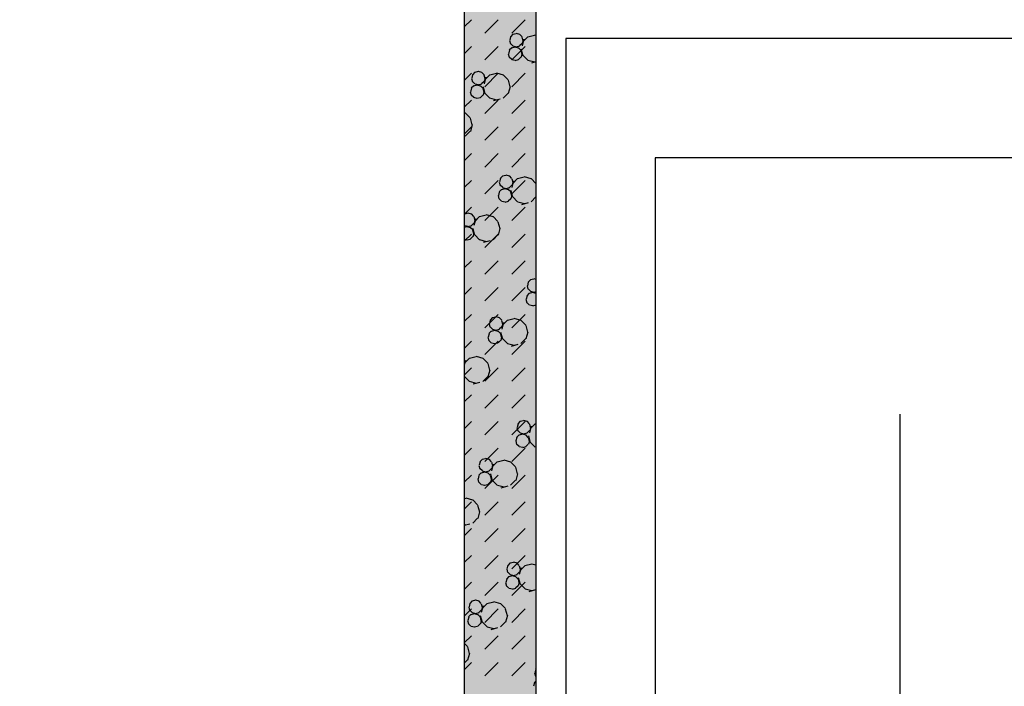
# Model space of a CAD drawing. Header units: millimetres. Extents: x 226749 to 325316, y -44191 to 40236.
# Tile 19 of 164: x 267328 to 270628, y -37903 to -35667. Entities that reach past the tile are written whole.
import ezdxf

# ---------------------------------------------------------------- set-up
doc = ezdxf.new("R2010")
doc.units = ezdxf.units.MM
doc.header["$LTSCALE"] = 100

msp = doc.modelspace()

# ---------------------------------------------------------------- hatches: boundary and pattern name
h = msp.add_hatch()
h.set_pattern_fill('DASH', color=256, scale=20, angle=45)
h.set_pattern_definition([(45, (312278.43, 34080), (0, 89.80256), [63.5, -63.5])])
h.paths.add_polyline_path([(272558.43, -35580), (272558.43, -38580), (271928.43, -38580), (271928.43, -38820), (273278.43, -38820), (273278.43, -38580), (272798.43, -38580), (272798.43, -35580), (275398.43, -35580), (275398.43, -38580), (274978.43, -38580), (274978.43, -38820), (276578.43, -38820), (276578.43, -38580), (275638.43, -38580), (275638.43, -35580), (278398.43, -35580), (278398.43, -38580), (277878.43, -38580), (277878.43, -38820), (278638.43, -38820), (278638.43, -34470), (278398.43, -34470), (278398.43, -35340), (274733.43, -35340), (274733.43, -31500), (274883.43, -31500), (274883.43, -31260), (274383.43, -31260), (274383.43, -31500), (274613.43, -31500), (274613.43, -33000), (274513.43, -33000), (274513.43, -33120), (274613.43, -33120), (274613.43, -35340), (273313.43, -35340), (273313.43, -35265), (273193.43, -35265), (273193.43, -35340), (271898.43, -35340), (271898.43, -34290), (273193.43, -34290), (273193.43, -34365), (273313.43, -34365), (273313.43, -34095), (273193.43, -34095), (273193.43, -34170), (271898.43, -34170), (271898.43, -33120), (273193.43, -33120), (273193.43, -33195), (273313.43, -33195), (273313.43, -33120), (273508.43, -33120), (273508.43, -33000), (271898.43, -33000), (271898.43, -31500), (273383.43, -31500), (273383.43, -31260), (270163.43, -31260), (270163.43, -31500), (271778.43, -31500), (271778.43, -33000), (270208.43, -33000), (270208.43, -33120), (271778.43, -33120), (271778.43, -34170), (270358.43, -34170), (270358.43, -34365), (270478.43, -34365), (270478.43, -34290), (271778.43, -34290), (271778.43, -35340), (270478.43, -35340), (270478.43, -35265), (270358.43, -35265), (270358.43, -35340), (269058.43, -35340), (269058.43, -33120), (269208.43, -33120), (269208.43, -33000), (269058.43, -33000), (269058.43, -31500), (269163.43, -31500), (269163.43, -31260), (264078.43, -31260), (264078.43, -38820), (265978.43, -38820), (265978.43, -38580), (264318.43, -38580), (264318.43, -31500), (268818.43, -31500), (268818.43, -38580), (268478.43, -38580), (268478.43, -38820), (270628.43, -38820), (270628.43, -38580), (269058.43, -38580), (269058.43, -35580)])
h.paths.add_polyline_path([(278398.43, -31500), (278398.43, -32370), (278638.43, -32370), (278638.43, -31260), (278283.43, -31260), (278283.43, -31500)])
h = msp.add_hatch()
h.set_pattern_fill('BET_KOM', color=256, scale=15, angle=135, pattern_type=2)
h.set_pattern_definition([(135, (-1982200.04, 658671.7), (-127.27922, -127.27922), [23.2935, -288.4755]), (165, (-1982216.51, 658688.18), (-127.279202, -127.27915), [23.2935, -336.7065]), (195, (-1982239.01, 658694.205), (-127.2791504, -127.2792018), [23.2935, -600.2445]), (225, (-1982261.5, 658688.18), (220.453974, -220.453974), [23.2935, -156.7065]), (285, (-1982200.04, 658671.7), (127.27915, 127.279202), [23.2935, -336.7065]), (255, (-1982194.01, 658649.2), (127.2792018, 127.2791504), [23.2935, -600.2445]), (225, (-1982200.04, 658626.7), (220.453974, -220.453974), [23.2935, -156.7065]), (195, (-1982216.51, 658610.235), (127.2791504, 127.2792018), [23.2935, -600.243]), (255, (-1982277.98, 658671.7), (127.2792018, 127.2791504), [23.2935, -600.243]), (165, (-1982239.01, 658604.2), (127.279202, 127.27915), [23.2935, -336.7065]), (285, (-1982284.01, 658649.2), (-127.27915, -127.279202), [23.2935, -336.7065]), (135, (-1982261.51, 658610.23), (-127.27922, -127.27922), [23.2935, -288.4755]), (135, (-1982280.7, 658688.74), (-127.27922, -127.27922), [11.6475, -300.1215]), (165, (-1982288.94, 658696.97), (-127.279202, -127.27915), [11.6475, -348.3525]), (285, (-1982280.7, 658688.74), (127.27915, 127.279202), [11.6475, -348.3525]), (195, (-1982300.19, 658699.99), (-127.2791504, -127.2792018), [11.6475, -611.8905]), (255, (-1982277.69, 658677.49), (127.2792018, 127.2791504), [11.6475, -611.8905]), (225, (-1982311.44, 658696.97), (220.453974, -220.453974), [11.6475, -168.3525]), (225, (-1982280.7, 658666.24), (220.453974, -220.453974), [11.6475, -168.3525]), (255, (-1982319.675, 658688.74), (127.2792018, 127.2791504), [11.6475, -611.8905]), (195, (-1982288.94, 658658), (127.2791504, 127.2792018), [11.6475, -611.8905]), (285, (-1982322.69, 658677.49), (-127.27915, -127.279202), [11.6475, -348.3525]), (165, (-1982300.19, 658654.99), (127.279202, 127.27915), [11.6475, -348.3525]), (135, (-1982311.44, 658658), (-127.27922, -127.27922), [11.6475, -300.1215]), (135, (-1982284.69, 658643.23), (-127.27922, -127.27922), [11.6475, -300.1215]), (135, (-1982315.42, 658612.5), (-127.27922, -127.27922), [11.6475, -300.1215]), (165, (-1982292.92, 658651.47), (-127.279202, -127.27915), [11.6475, -348.3525]), (195, (-1982304.17, 658654.48), (-127.2791504, -127.2792018), [11.6475, -611.8905]), (225, (-1982315.42, 658651.47), (220.453974, -220.453974), [11.6475, -168.3525]), (225, (-1982284.7, 658620.73), (220.453974, -220.453974), [11.6475, -168.3525]), (255, (-1982323.66, 658643.23), (127.2792018, 127.2791504), [11.6475, -611.8905]), (285, (-1982326.67, 658631.98), (-127.27915, -127.279202), [11.6475, -348.3525]), (285, (-1982284.69, 658643.23), (127.27915, 127.279202), [11.6475, -348.3525]), (255, (-1982281.67, 658631.98), (127.2792018, 127.2791504), [11.6475, -611.8905]), (195, (-1982292.92, 658612.495), (127.2791504, 127.2792018), [11.6475, -611.8905]), (165, (-1982304.17, 658609.48), (127.279202, 127.27915), [11.6475, -348.3525])])
h.paths.add_polyline_path([(269058.43, -35340), (269058.43, -33120), (269208.43, -33120), (269208.43, -33000), (269058.43, -33000), (269058.43, -31500), (269163.43, -31500), (269163.43, -31260), (264078.43, -31260), (264078.43, -38820), (265978.43, -38820), (265978.43, -38580), (264318.43, -38580), (264318.43, -31500), (268818.43, -31500), (268818.43, -38580), (268478.43, -38580), (268478.43, -38820), (270628.43, -38820), (270628.43, -38580), (269058.43, -38580), (269058.43, -35580), (272558.43, -35580), (272558.43, -38580), (271928.43, -38580), (271928.43, -38820), (273278.43, -38820), (273278.43, -38580), (272798.43, -38580), (272798.43, -35580), (275398.43, -35580), (275398.43, -38580), (274978.43, -38580), (274978.43, -38820), (276578.43, -38820), (276578.43, -38580), (275638.43, -38580), (275638.43, -35580), (278398.43, -35580), (278398.43, -38580), (277878.43, -38580), (277878.43, -38820), (278638.43, -38820), (278638.43, -34470), (278398.43, -34470), (278398.43, -35340), (274733.43, -35340), (274733.43, -31500), (274883.43, -31500), (274883.43, -31260), (274383.43, -31260), (274383.43, -31500), (274613.43, -31500), (274613.43, -33000), (274513.43, -33000), (274513.43, -33120), (274613.43, -33120), (274613.43, -35340), (273313.43, -35340), (273313.43, -35265), (273193.43, -35265), (273193.43, -35340), (271898.43, -35340), (271898.43, -34290), (273193.43, -34290), (273193.43, -34365), (273313.43, -34365), (273313.43, -34095), (273193.43, -34095), (273193.43, -34170), (271898.43, -34170), (271898.43, -33120), (273193.43, -33120), (273193.43, -33195), (273313.43, -33195), (273313.43, -33120), (273508.43, -33120), (273508.43, -33000), (271898.43, -33000), (271898.43, -31500), (273383.43, -31500), (273383.43, -31260), (270163.43, -31260), (270163.43, -31500), (271778.43, -31500), (271778.43, -33000), (270208.43, -33000), (270208.43, -33120), (271778.43, -33120), (271778.43, -34170), (270358.43, -34170), (270358.43, -34365), (270478.43, -34365), (270478.43, -34290), (271778.43, -34290), (271778.43, -35340), (270478.43, -35340), (270478.43, -35265), (270358.43, -35265), (270358.43, -35340)])
h.paths.add_polyline_path([(278638.43, -31260), (278283.43, -31260), (278283.43, -31500), (278398.43, -31500), (278398.43, -32370), (278638.43, -32370)])

# ---------------------------------------------------------------- linework, layer by layer
for p, q in [((268818.43, -31500), (268818.43, -38580)), ((268818.43, -31500), (268818.43, -38580)), ((269058.43, -35580), (269058.43, -38580)), ((269058.43, -35580), (269058.43, -38580)), ((268818.43, -35691.7), (268842.6, -35667.53)), ((268887.5, -35712.43), (268932.4, -35667.53)), ((268977.3, -35712.43), (269022.21, -35667.53)), ((268969.81, -35736.73), (268972.83, -35747.98)), ((268973.74, -35725.2), (268970.72, -35736.45)), ((268981.27, -35716.32), (268973.04, -35724.55)), ((268992.31, -35714.23), (268981.06, -35717.24)), ((269004.47, -35716.96), (268993.22, -35713.95)), ((269012.01, -35724.55), (269003.77, -35716.31)), ((269011.8, -35725.48), (269014.81, -35736.73)), ((269018.02, -35732.55), (269011.99, -35755.05)), ((269015.72, -35736.45), (269012.71, -35747.7)), ((269031.2, -35725.11), (269014.73, -35741.58)), ((269053.49, -35720.01), (269030.99, -35726.04)), ((269058.43, -35720.81), (269054.4, -35719.73)), ((273148.43, -35730), (269158.43, -35730)), ((269158.43, -35730), (269158.43, -38580)), ((273148.43, -35730), (269158.43, -35730)), ((269158.43, -35730), (269158.43, -38580)), ((268818.43, -35781.5), (268842.6, -35757.34)), ((268887.5, -35802.24), (268932.4, -35757.34)), ((268969.75, -35770.7), (268966.74, -35781.95)), ((268977.29, -35761.82), (268969.06, -35770.06)), ((268981.27, -35755.29), (268973.04, -35747.05)), ((268988.33, -35759.73), (268977.08, -35762.75)), ((268977.3, -35802.24), (269022.21, -35757.34)), ((268993.22, -35758.95), (268981.97, -35755.93)), ((269000.49, -35762.47), (268989.24, -35759.45)), ((269003.56, -35756.21), (268992.31, -35759.23)), ((269008.03, -35770.06), (268999.79, -35761.82)), ((269012.01, -35747.05), (269003.77, -35755.29)), ((269007.82, -35770.99), (269010.83, -35782.24)), ((269008.49, -35765.01), (269014.52, -35787.51)), ((268965.83, -35782.23), (268968.85, -35793.49)), ((268977.29, -35800.79), (268969.06, -35792.56)), ((268989.24, -35804.45), (268977.99, -35801.44)), ((268999.58, -35801.72), (268988.33, -35804.73)), ((269008.03, -35792.56), (268999.79, -35800.79)), ((269011.74, -35781.95), (269008.73, -35793.2)), ((269031.2, -35803.05), (269014.73, -35786.58)), ((269054.4, -35809.73), (269031.9, -35803.7)), ((269058.43, -35808.68), (269043.81, -35812.6)), ((268818.43, -35871.31), (268842.6, -35847.14)), ((268842.53, -35864.01), (268845.55, -35875.26)), ((268846.46, -35852.48), (268843.44, -35863.73)), ((268853.99, -35843.59), (268845.76, -35851.83)), ((268865.03, -35841.51), (268853.78, -35844.52)), ((268877.19, -35844.24), (268865.94, -35841.23)), ((268884.73, -35851.83), (268876.49, -35843.59)), ((268884.52, -35852.76), (268887.53, -35864.01)), ((268890.74, -35859.83), (268884.71, -35882.33)), ((268888.44, -35863.73), (268885.43, -35874.98)), ((268903.92, -35852.39), (268887.45, -35868.86)), ((268887.5, -35892.04), (268932.4, -35847.14)), ((268926.21, -35847.29), (268903.71, -35853.32)), ((268949.62, -35853.04), (268927.12, -35847.01)), ((268965.39, -35868.86), (268948.92, -35852.39)), ((268965.18, -35869.79), (268971.21, -35892.29)), ((268977.3, -35892.04), (269022.21, -35847.14)), ((268842.48, -35897.98), (268839.46, -35909.23)), ((268850.01, -35889.1), (268841.78, -35897.34)), ((268853.99, -35882.57), (268845.76, -35874.33)), ((268861.05, -35887.01), (268849.8, -35890.03)), ((268865.94, -35886.23), (268854.69, -35883.21)), ((268873.21, -35889.75), (268861.96, -35886.73)), ((268876.28, -35883.49), (268865.03, -35886.51)), ((268880.75, -35897.34), (268872.51, -35889.1)), ((268884.73, -35874.33), (268876.49, -35882.57)), ((268880.54, -35898.26), (268883.55, -35909.52)), ((268881.21, -35892.29), (268887.24, -35914.79)), ((268972.12, -35892.01), (268966.09, -35914.51)), ((268818.43, -35961.11), (268842.6, -35936.94)), ((268838.55, -35909.51), (268841.57, -35920.76)), ((268850.01, -35928.07), (268841.78, -35919.84)), ((268861.96, -35931.73), (268850.71, -35928.72)), ((268872.3, -35929), (268861.05, -35932.01)), ((268880.75, -35919.84), (268872.51, -35928.07)), ((268884.46, -35909.23), (268881.45, -35920.48)), ((268903.92, -35930.33), (268887.45, -35913.86)), ((268887.5, -35981.84), (268932.4, -35936.94)), ((268927.12, -35937.01), (268904.62, -35930.98)), ((268939.03, -35933.85), (268916.53, -35939.88)), ((268965.39, -35913.86), (268948.92, -35930.33)), ((268977.3, -35981.84), (269022.21, -35936.94)), ((268822.34, -35980.32), (268818.43, -35979.27)), ((268838.11, -35996.14), (268821.64, -35979.67)), ((268837.9, -35997.07), (268843.93, -36019.57)), ((268818.43, -36050.91), (268842.6, -36026.74)), ((268844.84, -36019.29), (268838.81, -36041.79)), ((268887.5, -36071.64), (268932.4, -36026.74)), ((268977.3, -36071.64), (269022.21, -36026.74)), ((268838.11, -36041.14), (268821.64, -36057.61)), ((268818.43, -36140.71), (268842.6, -36116.55)), ((268887.5, -36161.45), (268932.4, -36116.55)), ((268977.3, -36161.45), (269022.21, -36116.55)), ((272848.43, -36130), (269458.43, -36130)), ((269458.43, -36130), (269458.43, -38580)), ((272848.43, -36130), (269458.43, -36130)), ((269458.43, -36130), (269458.43, -38580)), ((268939.63, -36200.21), (268936.62, -36211.46)), ((268947.17, -36191.33), (268938.93, -36199.56)), ((268958.21, -36189.24), (268946.96, -36192.26)), ((268970.37, -36191.97), (268959.12, -36188.96)), ((268977.9, -36199.56), (268969.67, -36191.33)), ((268977.69, -36200.49), (268980.71, -36211.74)), ((268997.1, -36200.12), (268980.63, -36216.59)), ((269019.38, -36195.02), (268996.88, -36201.05)), ((269042.79, -36200.77), (269020.29, -36194.74)), ((269058.43, -36216.46), (269042.1, -36200.12)), ((268818.43, -36230.52), (268842.6, -36206.35)), ((268887.5, -36251.25), (268932.4, -36206.35)), ((268935.71, -36211.74), (268938.72, -36222.99)), ((268947.17, -36230.3), (268938.93, -36222.06)), ((268954.23, -36234.75), (268942.98, -36237.76)), ((268959.12, -36233.96), (268947.87, -36230.95)), ((268966.39, -36237.48), (268955.14, -36234.47)), ((268969.46, -36231.23), (268958.21, -36234.24)), ((268977.9, -36222.06), (268969.67, -36230.3)), ((268977.3, -36251.25), (269022.21, -36206.35)), ((268983.92, -36207.56), (268977.89, -36230.06)), ((268981.62, -36211.46), (268978.6, -36222.71)), ((269058.36, -36217.52), (269058.43, -36217.8)), ((268931.73, -36257.25), (268934.74, -36268.5)), ((268935.65, -36245.72), (268932.64, -36256.97)), ((268943.19, -36236.83), (268934.95, -36245.07)), ((268943.19, -36275.81), (268934.95, -36267.57)), ((268973.92, -36245.07), (268965.69, -36236.83)), ((268973.92, -36267.57), (268965.69, -36275.81)), ((268973.71, -36246), (268976.73, -36257.25)), ((268974.39, -36240.02), (268980.42, -36262.52)), ((268977.64, -36256.97), (268974.62, -36268.22)), ((268997.1, -36278.07), (268980.63, -36261.59)), ((269058.43, -36261.73), (269042.1, -36278.07)), ((268818.43, -36320.32), (268842.6, -36296.15)), ((268887.5, -36341.05), (268932.4, -36296.15)), ((268955.14, -36279.47), (268943.89, -36276.45)), ((268965.48, -36276.73), (268954.23, -36279.75)), ((268977.3, -36341.05), (269022.21, -36296.15)), ((269020.3, -36284.74), (268997.8, -36278.71)), ((269032.2, -36281.59), (269009.7, -36287.62)), ((268819.89, -36318.61), (268818.43, -36320.06)), ((268830.93, -36316.52), (268819.68, -36319.53)), ((268843.09, -36319.25), (268831.84, -36316.24)), ((268850.63, -36326.84), (268842.39, -36318.61)), ((268850.41, -36327.77), (268853.43, -36339.02)), ((268869.82, -36327.4), (268853.35, -36343.87)), ((268892.11, -36322.3), (268869.61, -36328.33)), ((268915.52, -36328.05), (268893.02, -36322.02)), ((268931.29, -36343.87), (268914.82, -36327.4)), ((268819.89, -36357.58), (268818.43, -36356.12)), ((268826.95, -36362.03), (268818.43, -36364.31)), ((268831.84, -36361.24), (268820.59, -36358.23)), ((268839.11, -36364.76), (268827.86, -36361.75)), ((268842.18, -36358.51), (268830.93, -36361.52)), ((268846.65, -36372.35), (268838.41, -36364.11)), ((268850.63, -36349.34), (268842.39, -36357.58)), ((268856.64, -36334.84), (268850.61, -36357.34)), ((268854.34, -36338.74), (268851.32, -36349.99)), ((268931.08, -36344.8), (268937.11, -36367.3)), ((268818.43, -36410.12), (268842.6, -36385.95)), ((268846.64, -36394.85), (268838.41, -36403.09)), ((268846.43, -36373.28), (268849.45, -36384.53)), ((268847.11, -36367.3), (268853.14, -36389.8)), ((268850.36, -36384.25), (268847.34, -36395.5)), ((268869.82, -36405.34), (268853.35, -36388.87)), ((268887.5, -36430.85), (268932.4, -36385.95)), ((268931.29, -36388.87), (268914.82, -36405.34)), ((268938.02, -36367.02), (268931.99, -36389.52)), ((268977.3, -36430.85), (269022.21, -36385.95)), ((268827.86, -36406.75), (268818.43, -36404.22)), ((268838.2, -36404.01), (268826.95, -36407.03)), ((268893.02, -36412.02), (268870.52, -36405.99)), ((268904.92, -36408.87), (268882.43, -36414.89)), ((268818.43, -36499.92), (268842.6, -36475.76)), ((268887.5, -36520.66), (268932.4, -36475.76)), ((268977.3, -36520.66), (269022.21, -36475.76)), ((269028.88, -36559.47), (269031.9, -36570.73)), ((269032.81, -36547.94), (269029.79, -36559.19)), ((269040.34, -36539.06), (269032.11, -36547.3)), ((269051.38, -36536.97), (269040.13, -36539.99)), ((269058.43, -36538.34), (269052.29, -36536.69)), ((268818.43, -36589.73), (268842.6, -36565.56)), ((268887.5, -36610.46), (268932.4, -36565.56)), ((268977.3, -36610.46), (269022.21, -36565.56)), ((269028.82, -36593.45), (269025.81, -36604.7)), ((269036.36, -36584.57), (269028.13, -36592.8)), ((269040.34, -36578.03), (269032.11, -36569.8)), ((269047.4, -36582.48), (269036.15, -36585.5)), ((269052.29, -36581.69), (269041.04, -36578.68)), ((269058.43, -36584.91), (269048.31, -36582.2)), ((269058.43, -36580.08), (269051.38, -36581.97)), ((269024.9, -36604.98), (269027.92, -36616.23)), ((269036.36, -36623.54), (269028.13, -36615.3)), ((269048.31, -36627.2), (269037.06, -36624.18)), ((269058.43, -36624.52), (269047.4, -36627.48)), ((268818.43, -36679.53), (268842.6, -36655.36)), ((268887.5, -36700.26), (268932.4, -36655.36)), ((268936.26, -36666.99), (268925.01, -36663.97)), ((268977.3, -36700.26), (269022.21, -36655.36)), ((268901.6, -36686.75), (268904.62, -36698)), ((268905.53, -36675.22), (268902.51, -36686.47)), ((268913.06, -36666.34), (268904.83, -36674.58)), ((268924.1, -36664.25), (268912.85, -36667.27)), ((268943.8, -36674.57), (268935.56, -36666.34)), ((268943.59, -36675.5), (268946.6, -36686.75)), ((268949.81, -36682.57), (268943.78, -36705.07)), ((268947.51, -36686.47), (268944.5, -36697.72)), ((268962.99, -36675.14), (268946.52, -36691.61)), ((268985.28, -36670.03), (268962.78, -36676.06)), ((269008.69, -36675.78), (268986.19, -36669.75)), ((269024.46, -36691.61), (269007.99, -36675.14)), ((269024.25, -36692.53), (269030.28, -36715.03)), ((268901.55, -36720.73), (268898.53, -36731.98)), ((268909.08, -36711.85), (268900.85, -36720.08)), ((268913.06, -36705.31), (268904.83, -36697.07)), ((268920.12, -36709.76), (268908.87, -36712.77)), ((268925.01, -36708.97), (268913.76, -36705.96)), ((268932.28, -36712.49), (268921.03, -36709.48)), ((268935.35, -36706.24), (268924.1, -36709.25)), ((268939.82, -36720.08), (268931.58, -36711.85)), ((268943.8, -36697.08), (268935.56, -36705.31)), ((268939.61, -36721.01), (268942.62, -36732.26)), ((268940.28, -36715.03), (268946.31, -36737.53)), ((269031.19, -36714.75), (269025.16, -36737.25)), ((268818.43, -36769.33), (268842.6, -36745.16)), ((268887.5, -36790.06), (268932.4, -36745.16)), ((268897.62, -36732.26), (268900.64, -36743.51)), ((268909.08, -36750.82), (268900.85, -36742.58)), ((268921.03, -36754.48), (268909.78, -36751.46)), ((268931.37, -36751.74), (268920.12, -36754.76)), ((268939.82, -36742.58), (268931.58, -36750.82)), ((268943.53, -36731.98), (268940.52, -36743.23)), ((268962.99, -36753.08), (268946.52, -36736.61)), ((268986.19, -36759.75), (268963.69, -36753.72)), ((268998.1, -36756.6), (268975.6, -36762.63)), ((268977.3, -36790.06), (269022.21, -36745.16)), ((269024.46, -36736.61), (269007.99, -36753.08)), ((268822.53, -36809.85), (268818.43, -36825.16)), ((268818.43, -36810.7), (268819.32, -36814.03)), ((268820.23, -36813.75), (268818.43, -36820.48)), ((268835.71, -36802.42), (268819.24, -36818.89)), ((268858, -36797.31), (268835.5, -36803.34)), ((268881.41, -36803.06), (268858.91, -36797.03)), ((268897.18, -36818.89), (268880.71, -36802.42)), ((268896.97, -36819.81), (268903, -36842.31)), ((268818.43, -36859.13), (268842.6, -36834.97)), ((268887.5, -36879.87), (268932.4, -36834.97)), ((268903.91, -36842.03), (268897.88, -36864.53)), ((268977.3, -36879.87), (269022.21, -36834.97)), ((268818.43, -36862.57), (268819.03, -36864.81)), ((268835.71, -36880.36), (268819.24, -36863.89)), ((268858.91, -36887.03), (268836.41, -36881)), ((268870.82, -36883.88), (268848.32, -36889.91)), ((268897.18, -36863.89), (268880.71, -36880.36)), ((268818.43, -36948.94), (268842.6, -36924.77)), ((268887.5, -36969.67), (268932.4, -36924.77)), ((268977.3, -36969.67), (269022.21, -36924.77)), ((268818.43, -37038.74), (268842.6, -37014.57)), ((268887.5, -37059.47), (268932.4, -37014.57)), ((268977.3, -37059.47), (269022.21, -37014.57)), ((268998.7, -37022.95), (268995.69, -37034.21)), ((269006.24, -37014.07), (268998, -37022.31)), ((269017.28, -37011.99), (269006.03, -37015)), ((269029.44, -37014.72), (269018.19, -37011.71)), ((269036.98, -37022.31), (269028.74, -37014.07)), ((269036.76, -37023.24), (269039.78, -37034.49)), ((269056.17, -37022.87), (269039.7, -37039.34)), ((269058.43, -37023.13), (269055.96, -37023.8)), ((269002.26, -37059.58), (268994.02, -37067.82)), ((268994.78, -37034.49), (268997.79, -37045.74)), ((269006.24, -37053.04), (268998, -37044.81)), ((269013.3, -37057.49), (269002.05, -37060.51)), ((269018.19, -37056.71), (269006.94, -37053.69)), ((269025.46, -37060.23), (269014.21, -37057.21)), ((269028.53, -37053.97), (269017.28, -37056.99)), ((269032.99, -37067.82), (269024.76, -37059.58)), ((269036.98, -37044.81), (269028.74, -37053.05)), ((269042.99, -37030.3), (269036.96, -37052.8)), ((269040.69, -37034.21), (269037.67, -37045.46)), ((268990.8, -37079.99), (268993.81, -37091.24)), ((268994.72, -37068.46), (268991.71, -37079.71)), ((269002.26, -37098.55), (268994.02, -37090.32)), ((269032.99, -37090.32), (269024.76, -37098.55)), ((269032.78, -37068.74), (269035.8, -37079.99)), ((269033.46, -37062.77), (269039.49, -37085.27)), ((269036.71, -37079.71), (269033.69, -37090.96)), ((269056.17, -37100.81), (269039.7, -37084.34)), ((268818.43, -37128.54), (268842.6, -37104.37)), ((268887.5, -37149.27), (268932.4, -37104.37)), ((268977.3, -37149.27), (269022.21, -37104.37)), ((269014.21, -37102.21), (269002.96, -37099.2)), ((269024.55, -37099.48), (269013.3, -37102.49)), ((269058.43, -37101.88), (269056.87, -37101.46)), ((268871.42, -37150.23), (268868.41, -37161.48)), ((268878.96, -37141.35), (268870.72, -37149.59)), ((268890, -37139.27), (268878.75, -37142.28)), ((268902.16, -37142), (268890.91, -37138.98)), ((268909.7, -37149.59), (268901.46, -37141.35)), ((268909.48, -37150.52), (268912.5, -37161.77)), ((268915.71, -37157.58), (268909.68, -37180.08)), ((268928.89, -37150.15), (268912.42, -37166.62)), ((268951.18, -37145.05), (268928.68, -37151.08)), ((268974.59, -37150.8), (268952.09, -37144.77)), ((268990.36, -37166.62), (268973.89, -37150.15)), ((268874.98, -37186.86), (268866.74, -37195.1)), ((268867.5, -37161.77), (268870.51, -37173.02)), ((268878.96, -37180.32), (268870.72, -37172.09)), ((268886.02, -37184.77), (268874.77, -37187.79)), ((268890.91, -37183.99), (268879.66, -37180.97)), ((268898.18, -37187.51), (268886.93, -37184.49)), ((268901.25, -37181.25), (268890, -37184.27)), ((268905.72, -37195.1), (268897.48, -37186.86)), ((268909.7, -37172.09), (268901.46, -37180.32)), ((268906.18, -37190.05), (268912.21, -37212.55)), ((268913.41, -37161.48), (268910.39, -37172.74)), ((268990.15, -37167.55), (268996.18, -37190.05)), ((268997.09, -37189.77), (268991.06, -37212.27)), ((268818.43, -37218.34), (268842.6, -37194.18)), ((268863.52, -37207.27), (268866.53, -37218.52)), ((268867.44, -37195.74), (268864.43, -37206.99)), ((268874.98, -37225.83), (268866.74, -37217.59)), ((268887.5, -37239.08), (268932.4, -37194.18)), ((268905.71, -37217.59), (268897.48, -37225.83)), ((268905.5, -37196.02), (268908.52, -37207.27)), ((268909.43, -37206.99), (268906.41, -37218.24)), ((268928.89, -37228.09), (268912.42, -37211.62)), ((268990.36, -37211.62), (268973.89, -37228.09)), ((268977.3, -37239.08), (269022.21, -37194.18)), ((268886.93, -37229.49), (268875.68, -37226.48)), ((268897.27, -37226.76), (268886.02, -37229.77)), ((268952.09, -37234.77), (268929.59, -37228.74)), ((268963.99, -37231.61), (268941.49, -37237.64)), ((268823.9, -37272.33), (268818.43, -37273.79)), ((268818.43, -37308.15), (268842.6, -37283.98)), ((268847.31, -37278.07), (268824.81, -37272.05)), ((268863.08, -37293.9), (268846.61, -37277.43)), ((268887.5, -37328.88), (268932.4, -37283.98)), ((268977.3, -37328.88), (269022.21, -37283.98)), ((268862.87, -37294.83), (268868.9, -37317.33)), ((268869.81, -37317.05), (268863.78, -37339.55)), ((268863.08, -37338.9), (268846.61, -37355.37)), ((268836.71, -37358.89), (268818.43, -37363.79)), ((268824.81, -37362.04), (268818.43, -37360.34)), ((268818.43, -37397.95), (268842.6, -37373.78)), ((268887.5, -37418.68), (268932.4, -37373.78)), ((268977.3, -37418.68), (269022.21, -37373.78)), ((268818.43, -37487.75), (268842.6, -37463.58)), ((268887.5, -37508.49), (268932.4, -37463.58)), ((268983.18, -37487), (268971.92, -37490.01)), ((268977.3, -37508.49), (269022.21, -37463.58)), ((268995.33, -37489.73), (268984.08, -37486.72)), ((268960.67, -37509.5), (268963.69, -37520.75)), ((268964.6, -37497.97), (268961.58, -37509.22)), ((268972.13, -37489.09), (268963.9, -37497.32)), ((268972.13, -37528.06), (268963.9, -37519.82)), ((269002.87, -37497.32), (268994.63, -37489.08)), ((269002.87, -37519.82), (268994.63, -37528.06)), ((269002.66, -37498.25), (269005.67, -37509.5)), ((269008.88, -37505.31), (269002.86, -37527.81)), ((269006.58, -37509.22), (269003.57, -37520.47)), ((269022.06, -37497.88), (269005.59, -37514.35)), ((269044.35, -37492.78), (269021.85, -37498.81)), ((269058.43, -37496.03), (269045.26, -37492.5)), ((268818.43, -37577.55), (268842.6, -37553.39)), ((268887.5, -37598.29), (268932.4, -37553.39)), ((268956.69, -37555.01), (268959.71, -37566.26)), ((268960.62, -37543.47), (268957.6, -37554.72)), ((268968.15, -37534.59), (268959.92, -37542.83)), ((268979.19, -37532.51), (268967.94, -37535.52)), ((268984.08, -37531.72), (268972.83, -37528.7)), ((268977.3, -37598.29), (269022.21, -37553.39)), ((268991.35, -37535.24), (268980.1, -37532.22)), ((268994.42, -37528.98), (268983.17, -37532)), ((268998.89, -37542.83), (268990.65, -37534.59)), ((268998.68, -37543.76), (269001.69, -37555.01)), ((268999.35, -37537.78), (269005.38, -37560.28)), ((269002.6, -37554.72), (268999.59, -37565.97)), ((268968.15, -37573.56), (268959.92, -37565.33)), ((268980.1, -37577.22), (268968.85, -37574.21)), ((268990.44, -37574.49), (268979.19, -37577.51)), ((268998.89, -37565.33), (268990.65, -37573.56)), ((269022.06, -37575.82), (269005.59, -37559.35)), ((269045.26, -37582.5), (269022.76, -37576.47)), ((269057.17, -37579.35), (269034.67, -37585.38)), ((268844.86, -37616.36), (268836.62, -37624.6)), ((268855.9, -37614.28), (268844.65, -37617.29)), ((268868.05, -37617.01), (268856.8, -37614)), ((268875.59, -37624.6), (268867.36, -37616.36)), ((268917.07, -37620.06), (268894.57, -37626.09)), ((268940.48, -37625.81), (268917.98, -37619.78)), ((268818.43, -37667.36), (268842.6, -37643.19)), ((268833.4, -37636.78), (268836.41, -37648.03)), ((268837.32, -37625.25), (268834.3, -37636.5)), ((268844.86, -37655.34), (268836.62, -37647.1)), ((268875.59, -37647.1), (268867.36, -37655.34)), ((268875.38, -37625.53), (268878.4, -37636.78)), ((268881.61, -37632.59), (268875.58, -37655.09)), ((268879.3, -37636.5), (268876.29, -37647.75)), ((268894.78, -37625.16), (268878.31, -37641.63)), ((268887.5, -37688.09), (268932.4, -37643.19)), ((268956.25, -37641.63), (268939.78, -37625.16)), ((268956.04, -37642.56), (268962.07, -37665.06)), ((268977.3, -37688.09), (269022.21, -37643.19)), ((268829.41, -37682.28), (268832.43, -37693.54)), ((268833.34, -37670.75), (268830.32, -37682)), ((268840.87, -37661.87), (268832.64, -37670.11)), ((268851.91, -37659.78), (268840.66, -37662.8)), ((268856.8, -37659), (268845.55, -37655.98)), ((268864.07, -37662.52), (268852.82, -37659.5)), ((268867.15, -37656.26), (268855.89, -37659.28)), ((268871.61, -37670.11), (268863.37, -37661.87)), ((268871.4, -37671.04), (268874.41, -37682.29)), ((268872.07, -37665.06), (268878.1, -37687.56)), ((268875.32, -37682), (268872.31, -37693.25)), ((268894.78, -37703.1), (268878.31, -37686.63)), ((268956.25, -37686.63), (268939.78, -37703.1)), ((268962.98, -37664.78), (268956.95, -37687.28)), ((268840.88, -37700.84), (268832.64, -37692.61)), ((268852.82, -37704.5), (268841.57, -37701.49)), ((268863.16, -37701.77), (268851.91, -37704.78)), ((268871.61, -37692.61), (268863.37, -37700.84)), ((268917.98, -37709.78), (268895.48, -37703.75)), ((268929.89, -37706.63), (268907.39, -37712.65)), ((268818.43, -37757.16), (268842.6, -37732.99)), ((268887.5, -37777.89), (268932.4, -37732.99)), ((268977.3, -37777.89), (269022.21, -37732.99)), ((268828.98, -37768.91), (268818.43, -37758.37)), ((268828.76, -37769.84), (268834.79, -37792.34)), ((268828.98, -37813.91), (268818.43, -37824.45)), ((268835.7, -37792.06), (268829.67, -37814.56)), ((268818.43, -37846.96), (268842.6, -37822.79)), ((268887.5, -37867.7), (268932.4, -37822.79)), ((268977.3, -37867.7), (269022.21, -37822.79)), ((269057.77, -37845.7), (269054.76, -37856.95)), ((269058.43, -37843.7), (269057.07, -37845.05)), ((269053.85, -37857.23), (269056.86, -37868.48)), ((269058.43, -37868.91), (269057.07, -37867.55)), ((269053.79, -37891.21), (269050.78, -37902.46)), ((269058.43, -37885.22), (269053.09, -37890.56))]:
    msp.add_line(p, q)
at = {"ltscale": 4}
msp.add_line((270278.43, -36990), (270278.43, -40190), dxfattribs=at)
msp.add_line((270278.43, -36990), (270278.43, -40190), dxfattribs=at)

doc.saveas('drawing.dxf')
